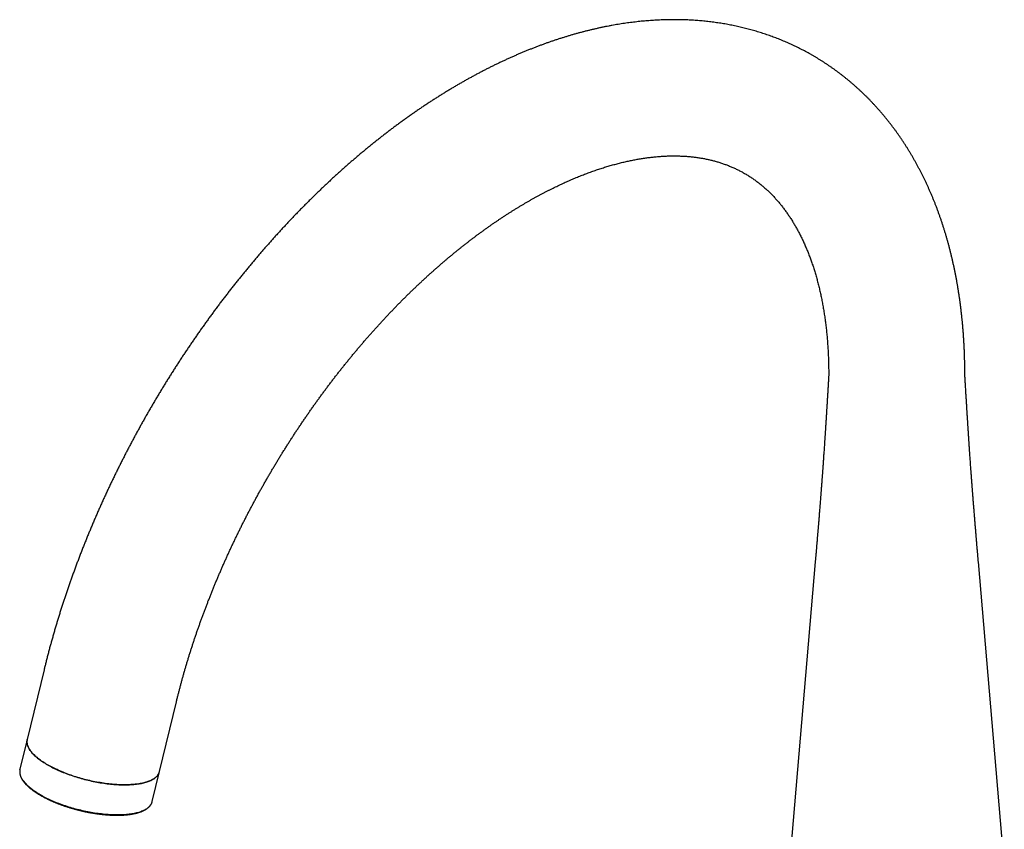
# Model space of a CAD drawing. Header units: millimetres. Extents: x 8 to 837, y 12 to 852.
# Tile 9 of 26: x 593 to 781, y 254 to 409. Entities that reach past the tile are written whole.
import ezdxf

# ---------------------------------------------------------------- set-up
doc = ezdxf.new("R2010")
doc.units = ezdxf.units.MM

msp = doc.modelspace()

# ---------------------------------------------------------------- linework, layer by layer
at = {"color": 7, "linetype": 'Continuous', "lineweight": 30}
for p, q in [((745, 305.03), (740.05, 247.27)), ((781.11, 247.27), (776.16, 305.03)), ((597.73, 284.42), (594.51, 271.12)), ((619.78, 265.01), (623, 278.3)), ((594.51, 271.12), (593.13, 265.44)), ((618.4, 259.32), (619.78, 265.01)), ((618.4, 259.32), (618.39, 259.26))]:
    msp.add_line(p, q, dxfattribs=at)
at = {"color": 7, "linetype": 'Continuous', "lineweight": 30, "flags": 128}
for points in [[(594.51, 271.12), (594.5, 271.08), (594.48, 270.95), (594.46, 270.83), (594.46, 270.7), (594.46, 270.57), (594.48, 270.44), (594.5, 270.3), (594.53, 270.17), (594.57, 270.03), (594.61, 269.89), (594.67, 269.75), (594.73, 269.61), (594.81, 269.47), (594.89, 269.33), (594.98, 269.19), (595.08, 269.04), (595.18, 268.9), (595.3, 268.75), (595.42, 268.61), (595.55, 268.46), (595.69, 268.32), (595.84, 268.17), (595.99, 268.02), (596.15, 267.88), (596.32, 267.73), (596.5, 267.59), (596.68, 267.44), (596.87, 267.29), (597.07, 267.15), (597.28, 267.01), (597.49, 266.86), (597.71, 266.72), (597.93, 266.58), (598.16, 266.44), (598.4, 266.3)], [(619.47, 264.35), (619.39, 264.24), (619.3, 264.13), (619.2, 264.03), (619.09, 263.93), (618.98, 263.83), (618.85, 263.74), (618.72, 263.65), (618.58, 263.56), (618.43, 263.47), (618.28, 263.39), (618.11, 263.31), (617.94, 263.24), (617.77, 263.16), (617.58, 263.1), (617.39, 263.03), (617.19, 262.97), (616.98, 262.91), (616.77, 262.85), (616.55, 262.8), (616.32, 262.76), (616.09, 262.71), (615.85, 262.67), (615.61, 262.63), (615.36, 262.6), (615.1, 262.57), (614.84, 262.55), (614.57, 262.52), (614.3, 262.51), (614.03, 262.49), (613.75, 262.48), (613.46, 262.47), (613.17, 262.47), (612.87, 262.47), (612.58, 262.48), (612.27, 262.49), (611.97, 262.5), (611.66, 262.52), (611.35, 262.54), (611.03, 262.56), (610.72, 262.59), (610.4, 262.62), (610.07, 262.65), (609.75, 262.69), (609.42, 262.74), (609.1, 262.78), (608.77, 262.83), (608.44, 262.89), (608.11, 262.94), (607.78, 263), (607.44, 263.07), (607.11, 263.13), (606.78, 263.2), (606.45, 263.28), (606.12, 263.36), (605.79, 263.44), (605.46, 263.52), (605.13, 263.61), (604.8, 263.7), (604.47, 263.79), (604.15, 263.89), (603.83, 263.99), (603.51, 264.09), (603.19, 264.19), (602.88, 264.3), (602.57, 264.41), (602.26, 264.52), (601.95, 264.63), (601.65, 264.75), (601.36, 264.87), (601.06, 264.99), (600.77, 265.12), (600.49, 265.24), (600.21, 265.37), (599.93, 265.5), (599.66, 265.63), (599.4, 265.76), (599.14, 265.89), (598.88, 266.03), (598.63, 266.17), (598.39, 266.31), (598.15, 266.45), (597.92, 266.59), (597.7, 266.73), (597.48, 266.87), (597.27, 267.01), (597.06, 267.16), (596.86, 267.3), (596.67, 267.45), (596.49, 267.59), (596.31, 267.74), (596.14, 267.89), (595.98, 268.03), (595.83, 268.18), (595.68, 268.33), (595.54, 268.47), (595.41, 268.62), (595.29, 268.76), (595.18, 268.91), (595.07, 269.05), (594.97, 269.2), (594.88, 269.34), (594.8, 269.48), (594.73, 269.62), (594.67, 269.76), (594.61, 269.9), (594.56, 270.04), (594.53, 270.18), (594.5, 270.31), (594.47, 270.44), (594.46, 270.58), (594.46, 270.71), (594.46, 270.83), (594.48, 270.96), (594.5, 271.08), (594.51, 271.12)], [(593.12, 265.38), (593.12, 265.4), (593.13, 265.44)], [(598.4, 266.3), (598.65, 266.16), (598.9, 266.02), (599.15, 265.89), (599.41, 265.75), (599.68, 265.62), (599.95, 265.49), (600.22, 265.36), (600.5, 265.23), (600.79, 265.11), (601.08, 264.98), (601.37, 264.86), (601.67, 264.74), (601.97, 264.63), (602.28, 264.51), (602.59, 264.4), (602.9, 264.29), (603.21, 264.19), (603.53, 264.08), (603.85, 263.98), (604.17, 263.88), (604.49, 263.79), (604.82, 263.69), (605.15, 263.6), (605.48, 263.52), (605.81, 263.43), (606.14, 263.35), (606.47, 263.27), (606.8, 263.2), (607.13, 263.13), (607.46, 263.06), (607.8, 263), (608.13, 262.94), (608.46, 262.88), (608.79, 262.83), (609.12, 262.78), (609.44, 262.73), (609.77, 262.69), (610.09, 262.65), (610.41, 262.62), (610.73, 262.59), (611.05, 262.56), (611.37, 262.53), (611.68, 262.51), (611.99, 262.5), (612.29, 262.49), (612.59, 262.48), (612.89, 262.47), (613.19, 262.47), (613.48, 262.47), (613.76, 262.48), (614.04, 262.49), (614.32, 262.51), (614.59, 262.52), (614.86, 262.55), (615.12, 262.57), (615.37, 262.6), (615.62, 262.64), (615.87, 262.67), (616.11, 262.71), (616.34, 262.76), (616.56, 262.81), (616.78, 262.86), (617, 262.91), (617.2, 262.97), (617.4, 263.03), (617.59, 263.1), (617.78, 263.17), (617.95, 263.24), (618.12, 263.32), (618.29, 263.4), (618.44, 263.48), (618.59, 263.56), (618.73, 263.65), (618.86, 263.74), (618.98, 263.84), (619.1, 263.94), (619.21, 264.04), (619.3, 264.14), (619.4, 264.24), (619.48, 264.35), (619.55, 264.46), (619.62, 264.58), (619.67, 264.69), (619.72, 264.81), (619.76, 264.93), (619.78, 265.01)]]:
    msp.add_lwpolyline(points, dxfattribs=at)
at = {"color": 8, "linetype": 'Continuous', "lineweight": 0, "flags": 128}
msp.add_lwpolyline([(618.1, 258.66), (618.01, 258.55), (617.92, 258.45), (617.82, 258.34), (617.72, 258.24), (617.6, 258.15), (617.48, 258.05), (617.34, 257.96), (617.2, 257.87), (617.06, 257.79), (616.9, 257.7), (616.74, 257.63), (616.57, 257.55), (616.39, 257.48), (616.2, 257.41), (616.01, 257.34), (615.81, 257.28), (615.61, 257.22), (615.39, 257.17), (615.17, 257.12), (614.95, 257.07), (614.72, 257.02), (614.48, 256.98), (614.23, 256.95), (613.98, 256.91), (613.73, 256.88), (613.46, 256.86), (613.2, 256.84), (612.93, 256.82), (612.65, 256.8), (612.37, 256.79), (612.08, 256.79), (611.79, 256.78), (611.5, 256.79), (611.2, 256.79), (610.9, 256.8), (610.59, 256.81), (610.28, 256.83), (609.97, 256.85), (609.66, 256.87), (609.34, 256.9), (609.02, 256.93), (608.7, 256.97), (608.37, 257.01), (608.05, 257.05), (607.72, 257.09), (607.39, 257.14), (607.06, 257.2), (606.73, 257.26), (606.4, 257.32), (606.07, 257.38), (605.74, 257.45), (605.4, 257.52), (605.07, 257.59), (604.74, 257.67), (604.41, 257.75), (604.08, 257.83), (603.75, 257.92), (603.42, 258.01), (603.1, 258.1), (602.77, 258.2), (602.45, 258.3), (602.13, 258.4), (601.82, 258.5), (601.5, 258.61), (601.19, 258.72), (600.88, 258.83), (600.58, 258.95), (600.28, 259.06), (599.98, 259.18), (599.69, 259.3), (599.4, 259.43), (599.11, 259.55), (598.83, 259.68), (598.56, 259.81), (598.29, 259.94), (598.02, 260.07), (597.76, 260.21), (597.5, 260.34), (597.26, 260.48), (597.01, 260.62), (596.77, 260.76), (596.54, 260.9), (596.32, 261.04), (596.1, 261.18), (595.89, 261.33), (595.68, 261.47), (595.49, 261.62), (595.29, 261.76), (595.11, 261.91), (594.93, 262.05), (594.77, 262.2), (594.6, 262.35), (594.45, 262.49), (594.3, 262.64), (594.17, 262.78), (594.04, 262.93), (593.91, 263.08), (593.8, 263.22), (593.69, 263.37), (593.6, 263.51), (593.51, 263.65), (593.43, 263.79), (593.35, 263.94), (593.29, 264.08), (593.23, 264.21), (593.19, 264.35), (593.15, 264.49), (593.12, 264.62), (593.1, 264.76), (593.09, 264.89), (593.08, 265.02), (593.09, 265.15), (593.1, 265.27), (593.12, 265.38)], dxfattribs=at)
at = {"color": 7, "linetype": 'Continuous', "lineweight": 30}
msp.add_arc((617.94, 265.46), 1.9, 323.9448, 346.1014, dxfattribs=at)
at = {"color": 8, "linetype": 'Continuous', "lineweight": 0}
msp.add_arc((616.56, 259.78), 1.9, 323.9677, 344.2698, dxfattribs=at)
at = {"color": 7, "linetype": 'Continuous', "lineweight": 30}
for points, knots in [([(773.58, 340.6), (773.58, 340.73), (773.58, 341.09), (773.57, 341.68), (773.57, 342.38), (773.55, 343.07), (773.54, 343.76), (773.51, 344.46), (773.49, 345.15), (773.46, 345.83), (773.42, 346.52), (773.39, 347.2), (773.34, 347.88), (773.3, 348.56), (773.24, 349.24), (773.19, 349.91), (773.13, 350.59), (773.06, 351.26), (772.99, 351.92), (772.92, 352.59), (772.84, 353.25), (772.76, 353.91), (772.68, 354.57), (772.59, 355.22), (772.49, 355.88), (772.39, 356.53), (772.29, 357.17), (772.18, 357.82), (772.07, 358.46), (771.95, 359.1), (771.83, 359.74), (771.71, 360.37), (771.58, 361), (771.44, 361.63), (771.3, 362.25), (771.16, 362.87), (771.02, 363.49), (770.86, 364.11), (770.71, 364.72), (770.55, 365.33), (770.39, 365.93), (770.22, 366.53), (770.05, 367.13), (769.87, 367.73), (769.69, 368.32), (769.5, 368.91), (769.32, 369.5), (769.12, 370.08), (768.92, 370.66), (768.72, 371.23), (768.52, 371.8), (768.31, 372.37), (768.09, 372.94), (767.88, 373.5), (767.65, 374.05), (767.43, 374.61), (767.2, 375.16), (766.96, 375.7), (766.72, 376.24), (766.48, 376.78), (766.24, 377.31), (765.99, 377.84), (765.73, 378.37), (765.47, 378.89), (765.21, 379.41), (764.95, 379.92), (764.68, 380.43), (764.4, 380.94), (764.13, 381.44), (763.84, 381.94), (763.56, 382.43), (763.27, 382.92), (762.98, 383.41), (762.68, 383.89), (762.38, 384.36), (762.08, 384.84), (761.77, 385.3), (761.46, 385.77), (761.15, 386.23), (760.83, 386.68), (760.51, 387.13), (760.18, 387.58), (759.85, 388.02), (759.52, 388.46), (759.19, 388.89), (758.85, 389.32), (758.5, 389.74), (758.16, 390.16), (757.81, 390.58), (757.46, 390.99), (757.1, 391.39), (756.74, 391.8), (756.38, 392.19), (756.01, 392.59), (755.65, 392.97), (755.27, 393.36), (754.9, 393.74), (754.52, 394.11), (754.14, 394.48), (753.75, 394.85), (753.37, 395.21), (752.97, 395.56), (752.58, 395.92), (752.18, 396.26), (751.78, 396.6), (751.38, 396.94), (750.97, 397.28), (750.57, 397.6), (750.15, 397.93), (749.74, 398.25), (749.32, 398.56), (748.9, 398.87), (748.48, 399.18), (748.05, 399.48), (747.62, 399.77), (747.19, 400.06), (746.75, 400.35), (746.31, 400.63), (745.87, 400.91), (745.43, 401.18), (744.98, 401.45), (744.53, 401.71), (744.08, 401.97), (743.63, 402.22), (743.17, 402.47), (742.71, 402.71), (742.25, 402.95), (741.78, 403.18), (741.32, 403.41), (740.85, 403.64), (740.37, 403.86), (739.9, 404.07), (739.42, 404.28), (738.94, 404.48), (738.46, 404.68), (737.97, 404.88), (737.48, 405.07), (736.99, 405.25), (736.5, 405.44), (736, 405.61), (735.5, 405.78), (735, 405.95), (734.5, 406.11), (734, 406.26), (733.49, 406.41), (732.98, 406.56), (732.47, 406.7), (731.95, 406.83), (731.44, 406.96), (730.92, 407.09), (730.4, 407.21), (729.87, 407.33), (729.35, 407.44), (728.82, 407.54), (728.29, 407.64), (727.76, 407.74), (727.22, 407.83), (726.69, 407.91), (726.15, 407.99), (725.61, 408.06), (725.07, 408.13), (724.52, 408.2), (723.97, 408.26), (723.43, 408.31), (722.88, 408.36), (722.32, 408.4), (721.77, 408.44), (721.21, 408.47), (720.65, 408.5), (720.09, 408.52), (719.53, 408.54), (718.97, 408.55), (718.4, 408.56), (717.83, 408.56), (717.27, 408.55), (716.7, 408.54), (716.12, 408.53), (715.55, 408.51), (714.97, 408.48), (714.4, 408.45), (713.82, 408.41), (713.24, 408.37), (712.66, 408.33), (712.07, 408.27), (711.49, 408.22), (710.9, 408.15), (710.32, 408.08), (709.73, 408.01), (709.14, 407.93), (708.55, 407.85), (707.95, 407.76), (707.36, 407.66), (706.77, 407.56), (706.17, 407.45), (705.57, 407.34), (704.98, 407.23), (704.38, 407.1), (703.78, 406.98), (703.18, 406.84), (702.57, 406.71), (701.97, 406.56), (701.37, 406.41), (700.77, 406.26), (700.16, 406.1), (699.56, 405.94), (698.95, 405.77), (698.34, 405.59), (697.74, 405.41), (697.13, 405.22), (696.52, 405.03), (695.91, 404.84), (695.3, 404.64), (694.69, 404.43), (694.08, 404.22), (693.47, 404), (692.86, 403.78), (692.25, 403.55), (691.64, 403.32), (691.03, 403.08), (690.42, 402.84), (689.8, 402.59), (689.19, 402.34), (688.58, 402.08), (687.97, 401.82), (687.36, 401.55), (686.74, 401.28), (686.13, 401), (685.52, 400.72), (684.91, 400.43), (684.3, 400.14), (683.69, 399.85), (683.08, 399.54), (682.47, 399.24), (681.86, 398.93), (681.25, 398.61), (680.64, 398.29), (680.03, 397.96), (679.42, 397.63), (678.81, 397.3), (678.2, 396.96), (677.59, 396.61), (676.99, 396.27), (676.38, 395.91), (675.77, 395.55), (675.17, 395.19), (674.56, 394.82), (673.96, 394.45), (673.36, 394.08), (672.75, 393.7), (672.15, 393.31), (671.55, 392.92), (670.95, 392.53), (670.35, 392.13), (669.75, 391.73), (669.15, 391.32), (668.55, 390.91), (667.96, 390.49), (667.36, 390.08), (666.77, 389.65), (666.18, 389.22), (665.58, 388.79), (664.99, 388.36), (664.4, 387.92), (663.81, 387.47), (663.22, 387.02), (662.64, 386.57), (662.05, 386.11), (661.47, 385.65), (660.88, 385.19), (660.3, 384.72), (659.72, 384.25), (659.14, 383.77), (658.56, 383.29), (657.98, 382.81), (657.41, 382.32), (656.83, 381.83), (656.26, 381.33), (655.68, 380.83), (655.11, 380.33), (654.54, 379.82), (653.98, 379.31), (653.41, 378.8), (652.84, 378.28), (652.28, 377.76), (651.72, 377.23), (651.16, 376.71), (650.6, 376.17), (650.04, 375.64), (649.49, 375.1), (648.93, 374.56), (648.38, 374.01), (647.83, 373.46), (647.28, 372.91), (646.73, 372.35), (646.19, 371.8), (645.64, 371.23), (645.1, 370.67), (644.56, 370.1), (644.02, 369.53), (643.49, 368.95), (642.95, 368.37), (642.42, 367.79), (641.89, 367.21), (641.36, 366.62), (640.83, 366.03), (640.31, 365.43), (639.78, 364.84), (639.26, 364.24), (638.74, 363.63), (638.22, 363.03), (637.71, 362.42), (637.2, 361.81), (636.68, 361.19), (636.18, 360.57), (635.67, 359.95), (635.16, 359.33), (634.66, 358.71), (634.16, 358.08), (633.66, 357.45), (633.17, 356.81), (632.67, 356.18), (632.18, 355.54), (631.69, 354.9), (631.21, 354.25), (630.72, 353.61), (630.24, 352.96), (629.76, 352.3), (629.28, 351.65), (628.81, 350.99), (628.34, 350.34), (627.87, 349.68), (627.4, 349.01), (626.93, 348.35), (626.47, 347.68), (626.01, 347.01), (625.55, 346.34), (625.1, 345.66), (624.64, 344.98), (624.19, 344.31), (623.75, 343.63), (623.3, 342.94), (622.86, 342.26), (622.42, 341.57), (621.98, 340.88), (621.55, 340.19), (621.12, 339.5), (620.69, 338.8), (620.26, 338.11), (619.84, 337.41), (619.42, 336.71), (619, 336.01), (618.59, 335.3), (618.18, 334.6), (617.77, 333.89), (617.36, 333.18), (616.96, 332.47), (616.56, 331.76), (616.16, 331.05), (615.77, 330.33), (615.38, 329.62), (614.99, 328.9), (614.6, 328.18), (614.22, 327.46), (613.84, 326.74), (613.46, 326.01), (613.09, 325.29), (612.72, 324.56), (612.35, 323.83), (611.99, 323.11), (611.63, 322.38), (611.27, 321.65), (610.91, 320.91), (610.56, 320.18), (610.21, 319.45), (609.87, 318.71), (609.53, 317.97), (609.19, 317.24), (608.85, 316.5), (608.52, 315.76), (608.19, 315.02), (607.87, 314.28), (607.54, 313.54), (607.22, 312.8), (606.91, 312.05), (606.6, 311.31), (606.29, 310.56), (605.98, 309.82), (605.68, 309.07), (605.38, 308.33), (605.09, 307.58), (604.79, 306.83), (604.5, 306.08), (604.22, 305.33), (603.94, 304.58), (603.66, 303.83), (603.39, 303.08), (603.11, 302.33), (602.85, 301.58), (602.58, 300.83), (602.32, 300.08), (602.07, 299.33), (601.81, 298.58), (601.56, 297.83), (601.32, 297.07), (601.07, 296.32), (600.83, 295.57), (600.6, 294.82), (600.37, 294.06), (600.14, 293.31), (599.92, 292.56), (599.7, 291.81), (599.48, 291.05), (599.27, 290.3), (599.06, 289.55), (598.85, 288.8), (598.65, 288.05), (598.45, 287.3), (598.26, 286.54), (598.07, 285.79), (597.89, 285.08), (597.78, 284.63), (597.73, 284.42)], [0, 0, 0, 0, 0.001312, 0.003769, 0.006227, 0.008685, 0.011143, 0.013601, 0.016059, 0.018516, 0.020974, 0.023431, 0.025888, 0.028345, 0.030802, 0.033258, 0.035714, 0.03817, 0.040625, 0.043079, 0.045533, 0.047987, 0.050439, 0.052891, 0.055343, 0.057793, 0.060242, 0.062691, 0.065138, 0.067585, 0.07003, 0.072474, 0.074917, 0.077358, 0.079798, 0.082237, 0.084674, 0.087109, 0.089543, 0.091975, 0.094405, 0.096834, 0.09926, 0.101684, 0.104107, 0.106527, 0.108945, 0.11136, 0.113773, 0.116184, 0.118592, 0.120998, 0.123401, 0.125801, 0.128199, 0.130594, 0.132986, 0.135375, 0.137761, 0.140144, 0.142524, 0.144901, 0.147274, 0.149645, 0.152012, 0.154376, 0.156737, 0.159094, 0.161448, 0.163799, 0.166146, 0.16849, 0.170831, 0.173168, 0.175501, 0.177832, 0.180158, 0.182482, 0.184802, 0.187119, 0.189432, 0.191742, 0.194049, 0.196352, 0.198652, 0.200949, 0.203243, 0.205534, 0.207821, 0.210106, 0.212387, 0.214666, 0.216942, 0.219215, 0.221485, 0.223753, 0.226018, 0.22828, 0.23054, 0.232798, 0.235054, 0.237307, 0.239558, 0.241807, 0.244054, 0.246299, 0.248543, 0.250785, 0.253025, 0.255264, 0.257501, 0.259738, 0.261973, 0.264207, 0.26644, 0.268672, 0.270903, 0.273134, 0.275364, 0.277594, 0.279823, 0.282052, 0.284281, 0.28651, 0.288739, 0.290969, 0.293198, 0.295428, 0.297659, 0.29989, 0.302121, 0.304354, 0.306587, 0.308822, 0.311057, 0.313294, 0.315532, 0.317771, 0.320012, 0.322255, 0.324499, 0.326745, 0.328993, 0.331243, 0.333495, 0.335749, 0.338006, 0.340264, 0.342525, 0.344789, 0.347055, 0.349324, 0.351595, 0.353869, 0.356146, 0.358426, 0.360708, 0.362994, 0.365283, 0.367575, 0.369869, 0.372167, 0.374469, 0.376773, 0.379081, 0.381392, 0.383706, 0.386024, 0.388345, 0.390669, 0.392997, 0.395328, 0.397663, 0.400001, 0.402342, 0.404687, 0.407035, 0.409386, 0.411741, 0.414099, 0.41646, 0.418824, 0.421192, 0.423563, 0.425937, 0.428314, 0.430694, 0.433077, 0.435464, 0.437853, 0.440245, 0.442639, 0.445037, 0.447437, 0.44984, 0.452245, 0.454653, 0.457064, 0.459477, 0.461892, 0.464309, 0.466729, 0.46915, 0.471574, 0.474, 0.476427, 0.478857, 0.481288, 0.483721, 0.486155, 0.488591, 0.491029, 0.493468, 0.495908, 0.49835, 0.500793, 0.503237, 0.505682, 0.508128, 0.510576, 0.513024, 0.515473, 0.517923, 0.520373, 0.522824, 0.525276, 0.527729, 0.530182, 0.532636, 0.53509, 0.537544, 0.539999, 0.542454, 0.544909, 0.547365, 0.549821, 0.552277, 0.554733, 0.557189, 0.559645, 0.562102, 0.564558, 0.567014, 0.56947, 0.571926, 0.574382, 0.576838, 0.579294, 0.581749, 0.584204, 0.586659, 0.589114, 0.591569, 0.594023, 0.596477, 0.59893, 0.601383, 0.603836, 0.606289, 0.608741, 0.611193, 0.613644, 0.616095, 0.618546, 0.620996, 0.623446, 0.625895, 0.628344, 0.630793, 0.633241, 0.635689, 0.638136, 0.640583, 0.643029, 0.645475, 0.647921, 0.650366, 0.65281, 0.655254, 0.657698, 0.660141, 0.662584, 0.665026, 0.667468, 0.66991, 0.672351, 0.674791, 0.677232, 0.679671, 0.682111, 0.68455, 0.686988, 0.689426, 0.691864, 0.694301, 0.696738, 0.699174, 0.70161, 0.704046, 0.706481, 0.708916, 0.711351, 0.713785, 0.716219, 0.718652, 0.721085, 0.723518, 0.72595, 0.728383, 0.730814, 0.733246, 0.735677, 0.738108, 0.740538, 0.742969, 0.745399, 0.747828, 0.750258, 0.752687, 0.755116, 0.757545, 0.759973, 0.762401, 0.764829, 0.767257, 0.769685, 0.772112, 0.774539, 0.776966, 0.779393, 0.781819, 0.784246, 0.786672, 0.789098, 0.791524, 0.79395, 0.796376, 0.798801, 0.801227, 0.803652, 0.806077, 0.808502, 0.810927, 0.813352, 0.815777, 0.818202, 0.820627, 0.823051, 0.825476, 0.827901, 0.830325, 0.83275, 0.835174, 0.837599, 0.840024, 0.842448, 0.844873, 0.847297, 0.849722, 0.852147, 0.854571, 0.856996, 0.859421, 0.861846, 0.864271, 0.866696, 0.869121, 0.871546, 0.873971, 0.876397, 0.878822, 0.881248, 0.883674, 0.8861, 0.888526, 0.890952, 0.893379, 0.895805, 0.898232, 0.900659, 0.903086, 0.905514, 0.907941, 0.910369, 0.912797, 0.915225, 0.917654, 0.920082, 0.922511, 0.92494, 0.92737, 0.9298, 0.93223, 0.93466, 0.937091, 0.939521, 0.941953, 0.944384, 0.946816, 0.949248, 0.951681, 0.954114, 0.956547, 0.95898, 0.961414, 0.963848, 0.966283, 0.968718, 0.971153, 0.973589, 0.976025, 0.978462, 0.980899, 0.983336, 0.985774, 0.988212, 0.990651, 0.99309, 0.995529, 0.997969, 1, 1, 1, 1]), ([(623, 278.3), (623.03, 278.41), (623.1, 278.74), (623.24, 279.28), (623.4, 279.93), (623.57, 280.57), (623.74, 281.22), (623.91, 281.87), (624.09, 282.52), (624.27, 283.17), (624.45, 283.82), (624.64, 284.47), (624.83, 285.12), (625.02, 285.78), (625.22, 286.43), (625.42, 287.08), (625.63, 287.74), (625.84, 288.4), (626.05, 289.05), (626.26, 289.71), (626.48, 290.37), (626.7, 291.02), (626.93, 291.68), (627.16, 292.34), (627.39, 293), (627.62, 293.66), (627.86, 294.31), (628.1, 294.97), (628.35, 295.63), (628.6, 296.29), (628.85, 296.95), (629.1, 297.61), (629.36, 298.27), (629.62, 298.93), (629.89, 299.59), (630.16, 300.25), (630.43, 300.9), (630.7, 301.56), (630.98, 302.22), (631.26, 302.88), (631.54, 303.53), (631.83, 304.19), (632.12, 304.85), (632.42, 305.5), (632.71, 306.16), (633.01, 306.81), (633.31, 307.47), (633.62, 308.12), (633.93, 308.77), (634.24, 309.42), (634.55, 310.07), (634.87, 310.72), (635.19, 311.37), (635.51, 312.02), (635.84, 312.67), (636.17, 313.32), (636.5, 313.96), (636.84, 314.61), (637.17, 315.25), (637.51, 315.89), (637.86, 316.53), (638.2, 317.17), (638.55, 317.81), (638.9, 318.45), (639.26, 319.08), (639.62, 319.72), (639.97, 320.35), (640.34, 320.98), (640.7, 321.61), (641.07, 322.24), (641.44, 322.87), (641.81, 323.49), (642.19, 324.12), (642.56, 324.74), (642.94, 325.36), (643.33, 325.98), (643.71, 326.59), (644.1, 327.21), (644.49, 327.82), (644.88, 328.43), (645.28, 329.04), (645.67, 329.65), (646.07, 330.25), (646.47, 330.85), (646.88, 331.45), (647.28, 332.05), (647.69, 332.65), (648.1, 333.24), (648.51, 333.84), (648.93, 334.43), (649.34, 335.01), (649.76, 335.6), (650.18, 336.18), (650.6, 336.76), (651.03, 337.34), (651.45, 337.91), (651.88, 338.49), (652.31, 339.06), (652.75, 339.63), (653.18, 340.19), (653.61, 340.75), (654.05, 341.31), (654.49, 341.87), (654.93, 342.42), (655.38, 342.98), (655.82, 343.52), (656.27, 344.07), (656.71, 344.61), (657.16, 345.15), (657.61, 345.69), (658.07, 346.22), (658.52, 346.76), (658.97, 347.28), (659.43, 347.81), (659.89, 348.33), (660.35, 348.85), (660.81, 349.36), (661.27, 349.88), (661.74, 350.39), (662.2, 350.89), (662.67, 351.4), (663.13, 351.89), (663.6, 352.39), (664.07, 352.88), (664.54, 353.37), (665.01, 353.86), (665.48, 354.34), (665.96, 354.82), (666.43, 355.3), (666.91, 355.77), (667.38, 356.24), (667.86, 356.7), (668.34, 357.16), (668.82, 357.62), (669.3, 358.07), (669.78, 358.52), (670.26, 358.97), (670.74, 359.41), (671.22, 359.85), (671.71, 360.29), (672.19, 360.72), (672.67, 361.15), (673.16, 361.57), (673.64, 361.99), (674.13, 362.41), (674.61, 362.82), (675.1, 363.23), (675.59, 363.63), (676.07, 364.03), (676.56, 364.43), (677.05, 364.82), (677.53, 365.21), (678.02, 365.6), (678.51, 365.98), (679, 366.35), (679.49, 366.73), (679.97, 367.09), (680.46, 367.46), (680.95, 367.82), (681.44, 368.17), (681.93, 368.53), (682.41, 368.87), (682.9, 369.22), (683.39, 369.56), (683.87, 369.89), (684.36, 370.22), (684.85, 370.55), (685.33, 370.87), (685.82, 371.19), (686.3, 371.5), (686.79, 371.81), (687.27, 372.11), (687.76, 372.42), (688.24, 372.71), (688.72, 373), (689.2, 373.29), (689.69, 373.57), (690.17, 373.85), (690.65, 374.13), (691.12, 374.4), (691.6, 374.66), (692.08, 374.92), (692.56, 375.18), (693.03, 375.43), (693.51, 375.68), (693.98, 375.92), (694.45, 376.16), (694.93, 376.4), (695.4, 376.63), (695.87, 376.85), (696.34, 377.08), (696.8, 377.29), (697.27, 377.51), (697.73, 377.71), (698.2, 377.92), (698.66, 378.12), (699.12, 378.31), (699.58, 378.5), (700.04, 378.69), (700.5, 378.87), (700.95, 379.05), (701.41, 379.22), (701.86, 379.39), (702.31, 379.55), (702.76, 379.71), (703.21, 379.86), (703.66, 380.01), (704.1, 380.16), (704.54, 380.3), (704.99, 380.44), (705.43, 380.57), (705.86, 380.7), (706.3, 380.82), (706.74, 380.94), (707.17, 381.06), (707.6, 381.17), (708.03, 381.28), (708.46, 381.38), (708.89, 381.48), (709.31, 381.57), (709.73, 381.66), (710.15, 381.75), (710.57, 381.83), (710.99, 381.9), (711.4, 381.98), (711.82, 382.04), (712.23, 382.11), (712.64, 382.17), (713.04, 382.22), (713.45, 382.27), (713.85, 382.32), (714.25, 382.36), (714.65, 382.4), (715.05, 382.43), (715.44, 382.46), (715.84, 382.49), (716.23, 382.51), (716.62, 382.53), (717.01, 382.54), (717.39, 382.55), (717.78, 382.56), (718.16, 382.56), (718.54, 382.55), (718.91, 382.54), (719.29, 382.53), (719.66, 382.52), (720.04, 382.5), (720.41, 382.47), (720.78, 382.44), (721.14, 382.41), (721.51, 382.37), (721.87, 382.33), (722.23, 382.28), (722.59, 382.23), (722.95, 382.18), (723.3, 382.12), (723.66, 382.06), (724.01, 381.99), (724.36, 381.92), (724.71, 381.84), (725.06, 381.76), (725.4, 381.67), (725.75, 381.58), (726.09, 381.49), (726.43, 381.39), (726.77, 381.28), (727.11, 381.17), (727.45, 381.06), (727.78, 380.94), (728.11, 380.82), (728.44, 380.69), (728.77, 380.55), (729.1, 380.42), (729.43, 380.27), (729.75, 380.12), (730.07, 379.97), (730.39, 379.81), (730.71, 379.65), (731.02, 379.48), (731.33, 379.31), (731.64, 379.13), (731.95, 378.95), (732.26, 378.76), (732.56, 378.57), (732.86, 378.37), (733.15, 378.17), (733.44, 377.96), (733.73, 377.75), (734.02, 377.54), (734.3, 377.32), (734.58, 377.09), (734.86, 376.87), (735.13, 376.63), (735.4, 376.4), (735.67, 376.16), (735.93, 375.92), (736.19, 375.67), (736.45, 375.42), (736.7, 375.16), (736.95, 374.9), (737.2, 374.64), (737.44, 374.37), (737.68, 374.1), (737.92, 373.83), (738.16, 373.55), (738.39, 373.27), (738.62, 372.99), (738.84, 372.7), (739.06, 372.41), (739.28, 372.11), (739.5, 371.81), (739.71, 371.51), (739.92, 371.2), (740.13, 370.89), (740.34, 370.57), (740.54, 370.26), (740.74, 369.93), (740.94, 369.61), (741.13, 369.28), (741.32, 368.95), (741.51, 368.61), (741.7, 368.27), (741.88, 367.92), (742.06, 367.58), (742.24, 367.22), (742.41, 366.87), (742.59, 366.51), (742.76, 366.15), (742.92, 365.78), (743.09, 365.41), (743.25, 365.03), (743.41, 364.65), (743.56, 364.27), (743.72, 363.89), (743.87, 363.5), (744.01, 363.1), (744.16, 362.71), (744.3, 362.31), (744.44, 361.9), (744.58, 361.49), (744.71, 361.08), (744.84, 360.66), (744.97, 360.24), (745.1, 359.82), (745.22, 359.39), (745.34, 358.96), (745.45, 358.53), (745.57, 358.09), (745.68, 357.65), (745.79, 357.2), (745.89, 356.76), (745.99, 356.3), (746.09, 355.85), (746.19, 355.39), (746.28, 354.92), (746.37, 354.46), (746.46, 353.99), (746.54, 353.51), (746.62, 353.03), (746.7, 352.55), (746.77, 352.07), (746.84, 351.58), (746.91, 351.09), (746.97, 350.6), (747.04, 350.1), (747.09, 349.6), (747.15, 349.09), (747.2, 348.59), (747.25, 348.07), (747.29, 347.56), (747.34, 347.04), (747.37, 346.52), (747.41, 346), (747.44, 345.47), (747.47, 344.94), (747.5, 344.41), (747.52, 343.87), (747.54, 343.33), (747.55, 342.79), (747.56, 342.25), (747.57, 341.7), (747.58, 341.15), (747.58, 340.79), (747.58, 340.6)], [0, 0, 0, 0, 0.001338, 0.003902, 0.006466, 0.009031, 0.011597, 0.014163, 0.016729, 0.019297, 0.021864, 0.024433, 0.027002, 0.029571, 0.032141, 0.034712, 0.037283, 0.039854, 0.042426, 0.044999, 0.047572, 0.050145, 0.052719, 0.055294, 0.057869, 0.060444, 0.06302, 0.065596, 0.068172, 0.070749, 0.073326, 0.075904, 0.078482, 0.08106, 0.083639, 0.086218, 0.088798, 0.091377, 0.093957, 0.096538, 0.099118, 0.101699, 0.10428, 0.106862, 0.109444, 0.112025, 0.114608, 0.11719, 0.119772, 0.122355, 0.124938, 0.127521, 0.130105, 0.132688, 0.135272, 0.137855, 0.140439, 0.143023, 0.145607, 0.148191, 0.150776, 0.15336, 0.155944, 0.158529, 0.161113, 0.163698, 0.166283, 0.168867, 0.171452, 0.174036, 0.176621, 0.179206, 0.18179, 0.184375, 0.186959, 0.189543, 0.192128, 0.194712, 0.197296, 0.19988, 0.202464, 0.205048, 0.207631, 0.210215, 0.212798, 0.215381, 0.217964, 0.220547, 0.223129, 0.225712, 0.228294, 0.230876, 0.233458, 0.236039, 0.23862, 0.241201, 0.243782, 0.246362, 0.248942, 0.251522, 0.254101, 0.256681, 0.259259, 0.261838, 0.264416, 0.266994, 0.269571, 0.272148, 0.274724, 0.277301, 0.279876, 0.282452, 0.285027, 0.287601, 0.290175, 0.292748, 0.295322, 0.297894, 0.300466, 0.303038, 0.305609, 0.308179, 0.310749, 0.313319, 0.315888, 0.318456, 0.321024, 0.323591, 0.326158, 0.328724, 0.33129, 0.333855, 0.336419, 0.338983, 0.341546, 0.344108, 0.34667, 0.349231, 0.351792, 0.354352, 0.356911, 0.359469, 0.362027, 0.364584, 0.367141, 0.369697, 0.372252, 0.374806, 0.37736, 0.379913, 0.382465, 0.385017, 0.387568, 0.390118, 0.392667, 0.395216, 0.397764, 0.400311, 0.402858, 0.405404, 0.407949, 0.410493, 0.413037, 0.41558, 0.418122, 0.420664, 0.423205, 0.425745, 0.428285, 0.430824, 0.433362, 0.435899, 0.438436, 0.440973, 0.443508, 0.446044, 0.448578, 0.451112, 0.453646, 0.456179, 0.458711, 0.461243, 0.463774, 0.466306, 0.468836, 0.471367, 0.473897, 0.476426, 0.478956, 0.481485, 0.484014, 0.486542, 0.489071, 0.4916, 0.494128, 0.496657, 0.499186, 0.501714, 0.504243, 0.506772, 0.509302, 0.511832, 0.514362, 0.516893, 0.519424, 0.521956, 0.524489, 0.527022, 0.529557, 0.532092, 0.534629, 0.537167, 0.539706, 0.542246, 0.544788, 0.547332, 0.549878, 0.552425, 0.554975, 0.557527, 0.560081, 0.562637, 0.565197, 0.567759, 0.570324, 0.572893, 0.575464, 0.57804, 0.580619, 0.583202, 0.58579, 0.588382, 0.590978, 0.59358, 0.596186, 0.598799, 0.601416, 0.60404, 0.60667, 0.609307, 0.61195, 0.614601, 0.617259, 0.619925, 0.6226, 0.625282, 0.627974, 0.630675, 0.633385, 0.636105, 0.638836, 0.641577, 0.644329, 0.647093, 0.649868, 0.652655, 0.655455, 0.658268, 0.661093, 0.663932, 0.666784, 0.66965, 0.67253, 0.675424, 0.678332, 0.681255, 0.684191, 0.687141, 0.690105, 0.693082, 0.696072, 0.699074, 0.702088, 0.705112, 0.708147, 0.711191, 0.714243, 0.717301, 0.720365, 0.723433, 0.726503, 0.729575, 0.732646, 0.735715, 0.73878, 0.741839, 0.744893, 0.747939, 0.750976, 0.754003, 0.757019, 0.760024, 0.763016, 0.765996, 0.768962, 0.771915, 0.774854, 0.777778, 0.780689, 0.783585, 0.786467, 0.789335, 0.792189, 0.79503, 0.797857, 0.800671, 0.803472, 0.80626, 0.809037, 0.811802, 0.814555, 0.817297, 0.820028, 0.822749, 0.825461, 0.828162, 0.830854, 0.833538, 0.836213, 0.838879, 0.841538, 0.84419, 0.846834, 0.849471, 0.852102, 0.854727, 0.857345, 0.859958, 0.862566, 0.865168, 0.867765, 0.870358, 0.872946, 0.875531, 0.878111, 0.880687, 0.88326, 0.885829, 0.888396, 0.890959, 0.893519, 0.896077, 0.898632, 0.901185, 0.903736, 0.906285, 0.908831, 0.911376, 0.91392, 0.916462, 0.919002, 0.921541, 0.924079, 0.926616, 0.929152, 0.931687, 0.934221, 0.936754, 0.939287, 0.941819, 0.944351, 0.946882, 0.949413, 0.951944, 0.954474, 0.957004, 0.959534, 0.962064, 0.964594, 0.967125, 0.969655, 0.972185, 0.974715, 0.977246, 0.979777, 0.982308, 0.98484, 0.987371, 0.989904, 0.992436, 0.994969, 0.997503, 1, 1, 1, 1]), ([(747.58, 340.72), (747.57, 340.63), (747.56, 340.41), (747.54, 340.06), (747.52, 339.67), (747.49, 339.31), (747.47, 338.95), (747.45, 338.59), (747.43, 338.22), (747.41, 337.85), (747.39, 337.49), (747.37, 337.13), (747.34, 336.76), (747.32, 336.38), (747.3, 336.03), (747.28, 335.69), (747.26, 335.36), (747.24, 335.05), (747.22, 334.74), (747.2, 334.43), (747.18, 334.15), (747.17, 333.88), (747.15, 333.62), (747.14, 333.38), (747.12, 333.14), (747.11, 332.91), (747.09, 332.69), (747.08, 332.49), (747.07, 332.3), (747.06, 332.12), (747.05, 331.96), (747.04, 331.8), (747.03, 331.66), (747.02, 331.54), (747.01, 331.43), (747.01, 331.34), (747, 331.27), (747, 331.22), (747, 331.16), (746.99, 331.11), (746.99, 331.04), (746.98, 330.96), (746.98, 330.86), (746.97, 330.74), (746.96, 330.6), (746.95, 330.45), (746.94, 330.29), (746.93, 330.11), (746.92, 329.92), (746.9, 329.72), (746.89, 329.51), (746.88, 329.28), (746.86, 329.04), (746.84, 328.79), (746.83, 328.53), (746.81, 328.27), (746.79, 328.01), (746.77, 327.67), (746.74, 327.25), (746.71, 326.76), (746.68, 326.29), (746.64, 325.83), (746.61, 325.39), (746.58, 324.96), (746.55, 324.55), (746.53, 324.15), (746.5, 323.76), (746.47, 323.39), (746.45, 323.03), (746.42, 322.69), (746.4, 322.38), (746.38, 322.1), (746.36, 321.82), (746.34, 321.57), (746.32, 321.33), (746.31, 321.12), (746.29, 320.92), (746.28, 320.73), (746.27, 320.58), (746.26, 320.44), (746.25, 320.32), (746.24, 320.19), (746.23, 320.05), (746.22, 319.89), (746.2, 319.72), (746.19, 319.52), (746.17, 319.32), (746.15, 319.09), (746.14, 318.86), (746.12, 318.6), (746.1, 318.34), (746.07, 317.96), (746.03, 317.49), (745.99, 316.92), (745.94, 316.37), (745.9, 315.83), (745.86, 315.32), (745.82, 314.81), (745.78, 314.35), (745.75, 313.93), (745.72, 313.55), (745.69, 313.18), (745.66, 312.8), (745.63, 312.43), (745.6, 312.1), (745.57, 311.81), (745.55, 311.56), (745.53, 311.31), (745.51, 311.06), (745.49, 310.82), (745.47, 310.57), (745.45, 310.33), (745.43, 310.1), (745.41, 309.87), (745.39, 309.63), (745.37, 309.37), (745.35, 309.11), (745.33, 308.83), (745.3, 308.53), (745.27, 308.22), (745.25, 307.92), (745.22, 307.63), (745.2, 307.34), (745.17, 307.05), (745.15, 306.74), (745.12, 306.42), (745.09, 306.09), (745.06, 305.75), (745.03, 305.39), (745.01, 305.15), (745, 305.02)], [0, 0, 0, 0, 0.007759, 0.018809, 0.029464, 0.03974, 0.049655, 0.059225, 0.07008, 0.080498, 0.090499, 0.100103, 0.111042, 0.121469, 0.131409, 0.140885, 0.149917, 0.158524, 0.167449, 0.175909, 0.183923, 0.191507, 0.198677, 0.205446, 0.211828, 0.218413, 0.224557, 0.230271, 0.235568, 0.240456, 0.245205, 0.249514, 0.253391, 0.256844, 0.25988, 0.262503, 0.264277, 0.265802, 0.267163, 0.268714, 0.270493, 0.2725, 0.275544, 0.278988, 0.282827, 0.287054, 0.291663, 0.296556, 0.301805, 0.307404, 0.313345, 0.319755, 0.326507, 0.333596, 0.34098, 0.348312, 0.355508, 0.362571, 0.37688, 0.390671, 0.403973, 0.416816, 0.429223, 0.441215, 0.452812, 0.464028, 0.474879, 0.485373, 0.495413, 0.504944, 0.513471, 0.521554, 0.529196, 0.5364, 0.543164, 0.548921, 0.554405, 0.55967, 0.564715, 0.567808, 0.571133, 0.574756, 0.578679, 0.582905, 0.58798, 0.59344, 0.59929, 0.605535, 0.612182, 0.61924, 0.626718, 0.634623, 0.650906, 0.666772, 0.682217, 0.697231, 0.711802, 0.725911, 0.739537, 0.750483, 0.761097, 0.771623, 0.782115, 0.792571, 0.80299, 0.809984, 0.816959, 0.823915, 0.83085, 0.837764, 0.844654, 0.851793, 0.857792, 0.864158, 0.870901, 0.878035, 0.885573, 0.893385, 0.901618, 0.910288, 0.919416, 0.92706, 0.935021, 0.943311, 0.951943, 0.960931, 0.97012, 0.979684, 0.989637, 1, 1, 1, 1]), ([(776.16, 305.02), (776.15, 305.13), (776.13, 305.35), (776.1, 305.66), (776.08, 305.95), (776.05, 306.23), (776.03, 306.5), (776.01, 306.75), (775.99, 306.99), (775.97, 307.21), (775.95, 307.44), (775.93, 307.66), (775.91, 307.89), (775.89, 308.1), (775.88, 308.29), (775.86, 308.48), (775.85, 308.66), (775.83, 308.85), (775.81, 309.05), (775.8, 309.25), (775.78, 309.46), (775.76, 309.67), (775.74, 309.89), (775.72, 310.12), (775.7, 310.4), (775.67, 310.74), (775.64, 311.14), (775.6, 311.56), (775.57, 311.98), (775.53, 312.41), (775.5, 312.84), (775.47, 313.25), (775.43, 313.65), (775.4, 314.04), (775.37, 314.44), (775.34, 314.83), (775.31, 315.22), (775.28, 315.59), (775.25, 315.95), (775.22, 316.31), (775.19, 316.67), (775.16, 317.04), (775.13, 317.42), (775.1, 317.82), (775.07, 318.16), (775.05, 318.46), (775.03, 318.7), (775.01, 318.94), (775, 319.19), (774.98, 319.41), (774.96, 319.61), (774.95, 319.78), (774.94, 319.94), (774.93, 320.08), (774.92, 320.21), (774.91, 320.33), (774.9, 320.43), (774.89, 320.52), (774.89, 320.6), (774.88, 320.66), (774.88, 320.72), (774.88, 320.77), (774.87, 320.83), (774.87, 320.91), (774.86, 321.01), (774.85, 321.13), (774.84, 321.26), (774.83, 321.41), (774.82, 321.58), (774.8, 321.76), (774.79, 321.95), (774.77, 322.14), (774.76, 322.35), (774.74, 322.56), (774.73, 322.77), (774.71, 322.98), (774.69, 323.3), (774.66, 323.73), (774.62, 324.27), (774.59, 324.79), (774.55, 325.25), (774.53, 325.65), (774.5, 325.98), (774.48, 326.31), (774.46, 326.64), (774.44, 326.95), (774.41, 327.28), (774.39, 327.6), (774.37, 327.93), (774.35, 328.24), (774.33, 328.51), (774.32, 328.75), (774.3, 328.96), (774.29, 329.15), (774.28, 329.31), (774.27, 329.45), (774.26, 329.57), (774.25, 329.69), (774.25, 329.83), (774.24, 329.99), (774.22, 330.16), (774.21, 330.35), (774.2, 330.56), (774.19, 330.78), (774.17, 331.01), (774.15, 331.26), (774.14, 331.52), (774.12, 331.8), (774.1, 332.09), (774.08, 332.38), (774.06, 332.7), (774.04, 333.03), (774.02, 333.38), (774, 333.72), (773.98, 334.04), (773.96, 334.36), (773.94, 334.68), (773.92, 335.02), (773.9, 335.38), (773.88, 335.73), (773.86, 336.07), (773.84, 336.41), (773.81, 336.76), (773.79, 337.13), (773.77, 337.51), (773.75, 337.9), (773.72, 338.3), (773.7, 338.7), (773.67, 339.1), (773.65, 339.52), (773.62, 339.95), (773.6, 340.36), (773.59, 340.62), (773.58, 340.73)], [0, 0, 0, 0, 0.009104, 0.017777, 0.026037, 0.033899, 0.041379, 0.048366, 0.055009, 0.061319, 0.067306, 0.074027, 0.080318, 0.086194, 0.091667, 0.096747, 0.101444, 0.107152, 0.112562, 0.118176, 0.12399, 0.129998, 0.136195, 0.142573, 0.149127, 0.159963, 0.171207, 0.182837, 0.194828, 0.207113, 0.218948, 0.230433, 0.241586, 0.252425, 0.263795, 0.274836, 0.285565, 0.295997, 0.306147, 0.316257, 0.326192, 0.336523, 0.347239, 0.358333, 0.369798, 0.376379, 0.383074, 0.389884, 0.396807, 0.403784, 0.408929, 0.413689, 0.41807, 0.422074, 0.425705, 0.428966, 0.431858, 0.434384, 0.436544, 0.438341, 0.439754, 0.441198, 0.442962, 0.445045, 0.447908, 0.451211, 0.454953, 0.459133, 0.46375, 0.468801, 0.474288, 0.479699, 0.485474, 0.491446, 0.497367, 0.503236, 0.509055, 0.524406, 0.539435, 0.554162, 0.568605, 0.578085, 0.58745, 0.596704, 0.605849, 0.614792, 0.623381, 0.633041, 0.642194, 0.650829, 0.658937, 0.665109, 0.670922, 0.67637, 0.681446, 0.684498, 0.68778, 0.691347, 0.695203, 0.699352, 0.704335, 0.709697, 0.715446, 0.721591, 0.728143, 0.735113, 0.742515, 0.750362, 0.758246, 0.766563, 0.775328, 0.784561, 0.794282, 0.804514, 0.812928, 0.821687, 0.830805, 0.840297, 0.850182, 0.860478, 0.869645, 0.879143, 0.888986, 0.899192, 0.909777, 0.92076, 0.932161, 0.942999, 0.954225, 0.965859, 0.977922, 0.990438, 1, 1, 1, 1]), ([(593.12, 265.37), (593.11, 265.34), (593.1, 265.27), (593.09, 265.17), (593.08, 265.07), (593.08, 264.96), (593.08, 264.86), (593.09, 264.75), (593.1, 264.64), (593.12, 264.53), (593.14, 264.42), (593.17, 264.31), (593.21, 264.2), (593.25, 264.08), (593.3, 263.97), (593.35, 263.85), (593.41, 263.74), (593.47, 263.62), (593.54, 263.51), (593.61, 263.39), (593.69, 263.27), (593.77, 263.15), (593.86, 263.04), (593.96, 262.92), (594.05, 262.8), (594.16, 262.68), (594.27, 262.57), (594.38, 262.45), (594.5, 262.33), (594.62, 262.21), (594.75, 262.1), (594.88, 261.98), (595.02, 261.86), (595.16, 261.75), (595.31, 261.63), (595.46, 261.52), (595.61, 261.4), (595.77, 261.29), (595.94, 261.17), (596.1, 261.06), (596.27, 260.95), (596.45, 260.83), (596.63, 260.72), (596.81, 260.61), (597, 260.5), (597.19, 260.39), (597.38, 260.28), (597.58, 260.17), (597.78, 260.07), (597.99, 259.96), (598.19, 259.86), (598.4, 259.75), (598.62, 259.65), (598.83, 259.55), (599.05, 259.45), (599.28, 259.35), (599.5, 259.25), (599.73, 259.16), (599.96, 259.06), (600.19, 258.97), (600.43, 258.87), (600.66, 258.78), (600.9, 258.69), (601.14, 258.61), (601.39, 258.52), (601.63, 258.43), (601.88, 258.35), (602.13, 258.27), (602.38, 258.19), (602.63, 258.11), (602.88, 258.04), (603.14, 257.96), (603.39, 257.89), (603.65, 257.82), (603.9, 257.75), (604.16, 257.68), (604.42, 257.62), (604.68, 257.55), (604.94, 257.49), (605.2, 257.43), (605.46, 257.38), (605.72, 257.32), (605.98, 257.27), (606.24, 257.22), (606.5, 257.17), (606.76, 257.12), (607.02, 257.08), (607.28, 257.04), (607.53, 257), (607.79, 256.96), (608.05, 256.92), (608.3, 256.89), (608.56, 256.86), (608.81, 256.83), (609.06, 256.8), (609.31, 256.78), (609.56, 256.76), (609.81, 256.74), (610.05, 256.72), (610.3, 256.71), (610.54, 256.7), (610.78, 256.69), (611.02, 256.68), (611.25, 256.67), (611.49, 256.67), (611.72, 256.67), (611.94, 256.67), (612.17, 256.68), (612.39, 256.68), (612.61, 256.69), (612.83, 256.7), (613.05, 256.72), (613.26, 256.73), (613.47, 256.75), (613.67, 256.77), (613.87, 256.8), (614.07, 256.82), (614.27, 256.85), (614.46, 256.88), (614.65, 256.92), (614.83, 256.95), (615.01, 256.99), (615.19, 257.03), (615.36, 257.07), (615.53, 257.12), (615.7, 257.16), (615.86, 257.21), (616.02, 257.26), (616.17, 257.32), (616.32, 257.37), (616.46, 257.43), (616.6, 257.49), (616.73, 257.55), (616.87, 257.62), (616.99, 257.69), (617.11, 257.76), (617.23, 257.83), (617.34, 257.9), (617.45, 257.98), (617.55, 258.06), (617.64, 258.14), (617.73, 258.22), (617.82, 258.3), (617.9, 258.39), (617.97, 258.47), (618.03, 258.55), (618.06, 258.59), (618.07, 258.6)], [0, 0, 0, 0, 0.006351, 0.012986, 0.019628, 0.026284, 0.032957, 0.039654, 0.046376, 0.053125, 0.059903, 0.06671, 0.073545, 0.080406, 0.087292, 0.0942, 0.101126, 0.108069, 0.115026, 0.121993, 0.128969, 0.135951, 0.142938, 0.149928, 0.156919, 0.163911, 0.170902, 0.177892, 0.18488, 0.191867, 0.198851, 0.205832, 0.212811, 0.219787, 0.22676, 0.23373, 0.240698, 0.247663, 0.254626, 0.261586, 0.268544, 0.2755, 0.282454, 0.289405, 0.296354, 0.303302, 0.310248, 0.317192, 0.324135, 0.331076, 0.338015, 0.344954, 0.351891, 0.358826, 0.365761, 0.372695, 0.379628, 0.386559, 0.39349, 0.40042, 0.40735, 0.414278, 0.421206, 0.428134, 0.435061, 0.441987, 0.448913, 0.455839, 0.462764, 0.469689, 0.476613, 0.483537, 0.490461, 0.497385, 0.504309, 0.511233, 0.518156, 0.52508, 0.532003, 0.538927, 0.54585, 0.552774, 0.559698, 0.566622, 0.573546, 0.58047, 0.587395, 0.59432, 0.601245, 0.608171, 0.615097, 0.622023, 0.62895, 0.635878, 0.642806, 0.649735, 0.656665, 0.663595, 0.670527, 0.677459, 0.684392, 0.691326, 0.698261, 0.705197, 0.712135, 0.719073, 0.726013, 0.732955, 0.739898, 0.746843, 0.753789, 0.760737, 0.767687, 0.774639, 0.781593, 0.78855, 0.795508, 0.802469, 0.809433, 0.816399, 0.823368, 0.830339, 0.837313, 0.844291, 0.851271, 0.858253, 0.865239, 0.872227, 0.879217, 0.88621, 0.893204, 0.900199, 0.907194, 0.914189, 0.921181, 0.928169, 0.935152, 0.942128, 0.949093, 0.956047, 0.962985, 0.969905, 0.976805, 0.983681, 0.99053, 0.997352, 1, 1, 1, 1]), ([(618.07, 258.6), (618.08, 258.62), (618.11, 258.66), (618.16, 258.74), (618.22, 258.83), (618.27, 258.93), (618.31, 259.03), (618.35, 259.12), (618.37, 259.2), (618.38, 259.25), (618.39, 259.26)], [0, 0, 0, 0, 0.0797, 0.22613, 0.372044, 0.51737, 0.662168, 0.806519, 0.950522, 1, 1, 1, 1])]:
    msp.add_open_spline(points, degree=3, knots=knots, dxfattribs=at)

doc.saveas('drawing.dxf')
